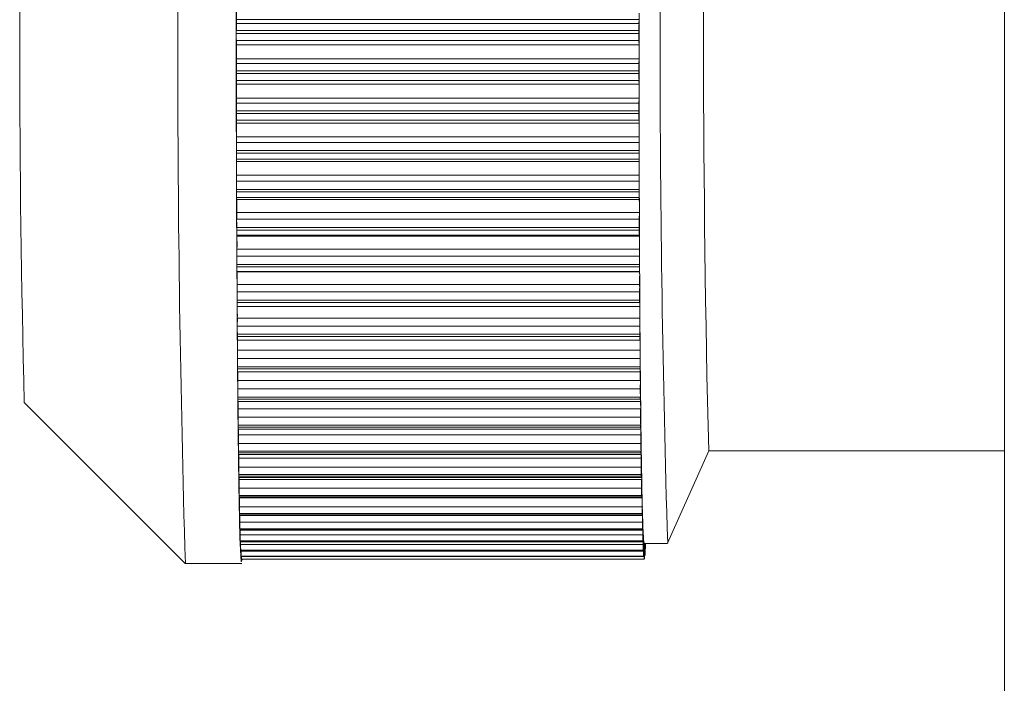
# Model space of a CAD drawing. Header units: millimetres. Extents: x -219 to 1361, y -849 to 661.
# Tile 9 of 73: x -143 to -130, y -758 to -750. Entities that reach past the tile are written whole.
import ezdxf

# ---------------------------------------------------------------- set-up
doc = ezdxf.new("R2010")
doc.units = ezdxf.units.MM

msp = doc.modelspace()

# ---------------------------------------------------------------- linework, layer by layer
at = {"color": 7, "linetype": 'Continuous', "lineweight": 15}
for p, q in [((-130.384, -705.156), (-130.384, -834.756)), ((-139.921, -749.753), (-139.922, -749.802)), ((-139.922, -749.802), (-134.922, -749.802)), ((-134.921, -749.753), (-139.921, -749.753)), ((-134.921, -749.753), (-134.922, -749.802)), ((-134.922, -749.888), (-139.922, -749.888)), ((-139.922, -749.923), (-134.922, -749.923)), ((-139.922, -750.013), (-139.921, -750.067)), ((-134.922, -750.013), (-139.922, -750.013)), ((-134.921, -750.067), (-139.921, -750.067)), ((-134.922, -750.013), (-134.921, -750.067)), ((-139.921, -750.24), (-139.922, -750.296)), ((-139.922, -750.296), (-134.922, -750.296)), ((-134.921, -750.24), (-139.921, -750.24)), ((-134.921, -750.24), (-134.922, -750.296)), ((-134.922, -750.387), (-139.922, -750.387)), ((-139.922, -750.421), (-134.922, -750.421)), ((-139.922, -750.507), (-139.921, -750.554)), ((-134.922, -750.507), (-139.922, -750.507)), ((-134.921, -750.554), (-139.921, -750.554)), ((-134.922, -750.507), (-134.921, -750.554)), ((-139.92, -750.726), (-139.921, -750.79)), ((-139.921, -750.79), (-134.922, -750.79)), ((-134.921, -750.726), (-139.92, -750.726)), ((-134.921, -750.726), (-134.922, -750.79)), ((-134.922, -750.884), (-139.922, -750.884)), ((-139.922, -750.918), (-134.922, -750.918)), ((-139.921, -750.999), (-139.92, -751.038)), ((-134.921, -750.999), (-139.921, -750.999)), ((-134.92, -751.038), (-139.92, -751.038)), ((-134.921, -750.999), (-134.92, -751.038)), ((-139.92, -751.208), (-139.921, -751.279)), ((-139.921, -751.279), (-134.921, -751.279)), ((-134.92, -751.208), (-139.92, -751.208)), ((-134.92, -751.208), (-134.921, -751.279)), ((-134.921, -751.376), (-139.921, -751.376)), ((-139.921, -751.409), (-134.921, -751.409)), ((-139.92, -751.485), (-139.919, -751.516)), ((-134.92, -751.485), (-139.92, -751.485)), ((-134.919, -751.516), (-139.919, -751.516)), ((-134.92, -751.485), (-134.919, -751.516)), ((-139.919, -751.684), (-139.919, -751.76)), ((-134.919, -751.684), (-139.919, -751.684)), ((-134.919, -751.684), (-134.92, -751.76)), ((-139.919, -751.76), (-134.92, -751.76)), ((-134.92, -751.86), (-139.92, -751.86)), ((-139.92, -751.893), (-134.92, -751.893)), ((-139.919, -751.963), (-139.918, -751.985)), ((-134.919, -751.963), (-139.919, -751.963)), ((-134.918, -751.985), (-139.918, -751.985)), ((-134.919, -751.963), (-134.918, -751.985)), ((-134.917, -752.051), (-134.915, -752.503)), ((-139.917, -752.149), (-139.918, -752.232)), ((-134.917, -752.149), (-139.917, -752.149)), ((-134.917, -752.149), (-134.918, -752.232)), ((-139.918, -752.232), (-134.918, -752.232)), ((-134.918, -752.334), (-139.918, -752.334)), ((-139.918, -752.366), (-134.918, -752.366)), ((-139.917, -752.429), (-139.916, -752.443)), ((-134.917, -752.429), (-139.917, -752.429)), ((-134.916, -752.443), (-139.916, -752.443)), ((-134.917, -752.429), (-134.916, -752.443)), ((-139.915, -752.602), (-139.916, -752.691)), ((-134.915, -752.602), (-139.915, -752.602)), ((-134.915, -752.602), (-134.916, -752.691)), ((-139.916, -752.691), (-134.916, -752.691)), ((-134.916, -752.793), (-139.916, -752.793)), ((-134.916, -752.824), (-134.916, -752.793)), ((-139.916, -752.824), (-134.916, -752.824)), ((-139.915, -752.881), (-139.914, -752.886)), ((-134.915, -752.881), (-139.915, -752.881)), ((-134.914, -752.886), (-139.914, -752.886)), ((-134.915, -752.881), (-134.914, -752.886)), ((-139.913, -753.04), (-139.914, -753.133)), ((-139.914, -753.133), (-134.914, -753.133)), ((-134.913, -753.04), (-139.913, -753.04)), ((-134.913, -753.04), (-134.914, -753.133)), ((-134.914, -753.236), (-139.914, -753.236)), ((-139.913, -753.266), (-134.914, -753.266)), ((-139.913, -753.316), (-134.913, -753.316)), ((-134.913, -753.316), (-134.912, -753.313)), ((-139.91, -753.46), (-139.911, -753.557)), ((-134.911, -753.46), (-139.91, -753.46)), ((-134.911, -753.46), (-134.911, -753.557)), ((-139.911, -753.557), (-134.911, -753.557)), ((-134.911, -753.66), (-139.911, -753.66)), ((-139.911, -753.689), (-134.911, -753.689)), ((-139.91, -753.732), (-134.91, -753.732)), ((-134.91, -753.731), (-134.909, -753.719)), ((-139.907, -753.858), (-139.908, -753.96)), ((-134.908, -753.858), (-139.907, -753.858)), ((-134.908, -753.858), (-134.908, -753.96)), ((-139.908, -753.96), (-134.908, -753.96)), ((-134.908, -754.062), (-139.908, -754.062)), ((-139.908, -754.089), (-134.908, -754.089)), ((-139.907, -754.126), (-134.907, -754.126)), ((-134.907, -754.124), (-134.906, -754.103)), ((-139.904, -754.234), (-139.905, -754.339)), ((-134.904, -754.234), (-139.904, -754.234)), ((-134.904, -754.234), (-134.905, -754.339)), ((-139.905, -754.339), (-134.905, -754.339)), ((-142.556, -754.506), (-140.556, -756.505)), ((-134.905, -754.44), (-139.904, -754.44)), ((-139.904, -754.465), (-134.904, -754.465)), ((-139.903, -754.496), (-134.904, -754.496)), ((-134.903, -754.492), (-134.902, -754.463)), ((-139.901, -754.584), (-139.901, -754.691)), ((-134.901, -754.584), (-139.901, -754.584)), ((-134.901, -754.584), (-134.901, -754.691)), ((-139.901, -754.691), (-134.901, -754.691)), ((-134.901, -754.79), (-139.901, -754.79)), ((-139.9, -754.813), (-134.901, -754.813)), ((-139.9, -754.839), (-134.9, -754.839)), ((-134.9, -754.833), (-134.899, -754.796)), ((-139.897, -754.907), (-139.897, -755.016)), ((-134.897, -754.907), (-139.897, -754.907)), ((-134.897, -754.907), (-134.897, -755.016)), ((-139.897, -755.016), (-134.897, -755.016)), ((-134.897, -755.112), (-139.897, -755.112)), ((-134.896, -755.145), (-134.895, -755.099)), ((-134.566, -756.254), (-134.055, -755.106)), ((-134.056, -755.106), (-130.384, -755.106)), ((-139.896, -755.133), (-134.897, -755.133)), ((-139.896, -755.154), (-134.896, -755.154)), ((-139.893, -755.2), (-139.893, -755.31)), ((-134.893, -755.2), (-139.893, -755.2)), ((-134.893, -755.2), (-134.893, -755.31)), ((-139.893, -755.31), (-134.893, -755.31)), ((-134.893, -755.403), (-139.892, -755.403)), ((-139.892, -755.422), (-134.892, -755.422)), ((-139.892, -755.438), (-134.892, -755.438)), ((-139.889, -755.438), (-139.888, -755.462)), ((-139.888, -755.462), (-139.889, -755.572)), ((-134.889, -755.462), (-139.888, -755.462)), ((-134.891, -755.426), (-134.89, -755.372)), ((-134.889, -755.462), (-134.889, -755.572)), ((-139.889, -755.572), (-134.889, -755.572)), ((-134.888, -755.662), (-139.888, -755.662)), ((-139.888, -755.678), (-134.888, -755.678)), ((-139.887, -755.69), (-134.887, -755.69)), ((-139.884, -755.69), (-139.884, -755.801)), ((-134.887, -755.674), (-134.886, -755.613)), ((-134.884, -755.69), (-134.884, -755.801)), ((-139.884, -755.801), (-134.884, -755.801)), ((-134.882, -755.888), (-134.881, -755.82)), ((-134.884, -755.886), (-139.883, -755.886)), ((-139.883, -755.9), (-134.883, -755.9)), ((-139.883, -755.909), (-134.883, -755.909)), ((-139.879, -755.909), (-139.879, -755.994)), ((-134.88, -755.885), (-134.879, -755.994)), ((-139.879, -755.994), (-134.879, -755.994)), ((-134.879, -756.074), (-139.878, -756.074)), ((-139.878, -756.086), (-134.878, -756.086)), ((-139.878, -756.092), (-134.878, -756.092)), ((-139.874, -756.092), (-139.874, -756.151)), ((-134.877, -756.066), (-134.876, -755.991)), ((-134.875, -756.043), (-134.875, -756.151)), ((-139.874, -756.151), (-134.875, -756.151)), ((-134.872, -756.207), (-134.872, -756.126)), ((-134.87, -756.165), (-134.869, -756.271)), ((-134.874, -756.226), (-139.873, -756.226)), ((-139.873, -756.235), (-134.873, -756.235)), ((-139.873, -756.239), (-134.873, -756.239)), ((-139.869, -756.239), (-139.869, -756.271)), ((-139.869, -756.271), (-134.869, -756.271)), ((-134.869, -756.34), (-139.868, -756.34)), ((-134.867, -756.31), (-134.867, -756.224)), ((-134.865, -756.25), (-134.864, -756.353)), ((-134.862, -756.376), (-134.862, -756.284)), ((-134.86, -756.296), (-134.859, -756.396)), ((-134.857, -756.403), (-134.856, -756.306)), ((-134.856, -756.256), (-134.567, -756.256)), ((-134.855, -756.305), (-134.854, -756.4)), ((-134.852, -756.391), (-134.851, -756.29)), ((-134.85, -756.275), (-134.849, -756.366)), ((-134.847, -756.34), (-134.846, -756.256)), ((-134.847, -756.33), (-134.843, -756.33)), ((-134.844, -756.256), (-134.844, -756.293)), ((-139.868, -756.346), (-134.868, -756.346)), ((-139.868, -756.348), (-134.868, -756.348)), ((-139.864, -756.348), (-139.864, -756.353)), ((-139.864, -756.353), (-134.864, -756.353)), ((-134.864, -756.415), (-139.863, -756.415)), ((-139.863, -756.42), (-139.863, -756.419)), ((-139.863, -756.419), (-134.863, -756.419)), ((-139.863, -756.42), (-134.863, -756.42)), ((-134.858, -756.452), (-139.858, -756.452)), ((-139.858, -756.453), (-134.858, -756.453)), ((-139.858, -756.453), (-139.858, -756.453)), ((-139.858, -756.453), (-134.858, -756.453)), ((-134.858, -756.45), (-134.853, -756.45)), ((-134.852, -756.409), (-134.848, -756.409)), ((-140.556, -756.506), (-139.856, -756.506))]:
    msp.add_line(p, q, dxfattribs=at)
at = {"color": 8, "linetype": 'Continuous', "lineweight": 15}
for p, q in [((-134.884, -755.69), (-134.887, -755.69)), ((-134.88, -755.885), (-134.882, -755.885)), ((-134.875, -756.043), (-134.877, -756.043)), ((-134.87, -756.165), (-134.872, -756.165)), ((-134.865, -756.25), (-134.867, -756.25)), ((-134.86, -756.296), (-134.862, -756.296)), ((-134.855, -756.305), (-134.856, -756.305)), ((-134.85, -756.275), (-134.851, -756.275)), ((-134.847, -756.293), (-134.844, -756.293)), ((-134.862, -756.396), (-134.859, -756.396)), ((-134.857, -756.4), (-134.854, -756.4)), ((-134.852, -756.366), (-134.849, -756.366))]:
    msp.add_line(p, q, dxfattribs=at)
at = {"color": 7, "linetype": 'Continuous', "lineweight": 15, "flags": 128}
for points in [[(-139.847, -756.45), (-139.861, -756.487), (-139.877, -756.184), (-139.891, -755.528), (-139.904, -754.556), (-139.914, -753.326), (-139.92, -751.909), (-139.923, -750.387), (-139.921, -748.849), (-139.916, -747.384), (-139.908, -746.077), (-139.896, -745.004), (-139.882, -744.227), (-139.867, -743.793)], [(-134.92, -750.153), (-134.92, -750.093), (-134.92, -750.033), (-134.92, -749.972), (-134.92, -749.912), (-134.92, -749.851), (-134.92, -749.791), (-134.92, -749.731), (-134.92, -749.671)], [(-134.92, -750.636), (-134.92, -750.575), (-134.92, -750.515), (-134.92, -750.455), (-134.92, -750.395), (-134.92, -750.334), (-134.92, -750.274), (-134.92, -750.214), (-134.92, -750.153)], [(-139.922, -750.421), (-139.922, -750.417), (-139.922, -750.413), (-139.922, -750.408), (-139.922, -750.404), (-139.922, -750.4), (-139.922, -750.396), (-139.922, -750.391), (-139.922, -750.387)], [(-134.922, -750.421), (-134.922, -750.417), (-134.922, -750.413), (-134.922, -750.408), (-134.922, -750.404), (-134.922, -750.4), (-134.922, -750.396), (-134.922, -750.391), (-134.922, -750.387)], [(-134.92, -751.115), (-134.92, -751.055), (-134.92, -750.995), (-134.92, -750.936), (-134.92, -750.876), (-134.92, -750.816), (-134.92, -750.756), (-134.92, -750.696), (-134.92, -750.636)], [(-139.922, -750.918), (-139.922, -750.914), (-139.922, -750.909), (-139.922, -750.905), (-139.922, -750.901), (-139.922, -750.897), (-139.922, -750.892), (-139.922, -750.888), (-139.922, -750.884)], [(-134.922, -750.918), (-134.922, -750.914), (-134.922, -750.909), (-134.922, -750.905), (-134.922, -750.901), (-134.922, -750.897), (-134.922, -750.892), (-134.922, -750.888), (-134.922, -750.884)], [(-134.919, -751.588), (-134.919, -751.529), (-134.919, -751.47), (-134.919, -751.411), (-134.919, -751.352), (-134.919, -751.293), (-134.919, -751.234), (-134.919, -751.174), (-134.92, -751.115)], [(-139.921, -751.409), (-139.921, -751.405), (-139.921, -751.401), (-139.921, -751.397), (-139.921, -751.393), (-139.921, -751.388), (-139.921, -751.384), (-139.921, -751.38), (-139.921, -751.376)], [(-134.921, -751.409), (-134.921, -751.405), (-134.921, -751.401), (-134.921, -751.397), (-134.921, -751.393), (-134.921, -751.388), (-134.921, -751.384), (-134.921, -751.38), (-134.921, -751.376)], [(-134.917, -752.051), (-134.917, -751.994), (-134.918, -751.936), (-134.918, -751.879), (-134.918, -751.821), (-134.918, -751.763), (-134.918, -751.705), (-134.918, -751.646), (-134.919, -751.588)], [(-139.92, -751.893), (-139.92, -751.889), (-139.92, -751.885), (-139.92, -751.881), (-139.92, -751.877), (-139.92, -751.872), (-139.92, -751.868), (-139.92, -751.864), (-139.92, -751.86)], [(-134.92, -751.893), (-134.92, -751.889), (-134.92, -751.885), (-134.92, -751.881), (-134.92, -751.877), (-134.92, -751.872), (-134.92, -751.868), (-134.92, -751.864), (-134.92, -751.86)], [(-139.916, -752.824), (-139.916, -752.82), (-139.916, -752.817), (-139.916, -752.813), (-139.916, -752.809), (-139.916, -752.805), (-139.916, -752.801), (-139.916, -752.797), (-139.916, -752.793)], [(-139.913, -753.266), (-139.913, -753.262), (-139.913, -753.259), (-139.914, -753.255), (-139.914, -753.251), (-139.914, -753.248), (-139.914, -753.244), (-139.914, -753.24), (-139.914, -753.236)], [(-134.914, -753.266), (-134.914, -753.262), (-134.914, -753.259), (-134.914, -753.255), (-134.914, -753.251), (-134.914, -753.248), (-134.914, -753.244), (-134.914, -753.24), (-134.914, -753.236)], [(-134.911, -753.689), (-134.911, -753.699), (-134.911, -753.709), (-134.911, -753.717), (-134.911, -753.723), (-134.91, -753.728), (-134.91, -753.731), (-134.91, -753.732), (-134.91, -753.731)], [(-134.909, -753.719), (-134.909, -753.718), (-134.909, -753.72), (-134.908, -753.722), (-134.908, -753.727), (-134.908, -753.733), (-134.908, -753.74), (-134.908, -753.749), (-134.908, -753.759)], [(-139.908, -754.089), (-139.908, -754.085), (-139.908, -754.082), (-139.908, -754.079), (-139.908, -754.075), (-139.908, -754.072), (-139.908, -754.069), (-139.908, -754.065), (-139.908, -754.062)], [(-134.908, -754.089), (-134.908, -754.085), (-134.908, -754.082), (-134.908, -754.079), (-134.908, -754.075), (-134.908, -754.072), (-134.908, -754.069), (-134.908, -754.065), (-134.908, -754.062)], [(-134.908, -754.089), (-134.908, -754.099), (-134.908, -754.107), (-134.907, -754.115), (-134.907, -754.12), (-134.907, -754.124), (-134.907, -754.126), (-134.907, -754.126), (-134.907, -754.124)], [(-134.906, -754.103), (-134.906, -754.102), (-134.905, -754.102), (-134.905, -754.103), (-134.905, -754.107), (-134.905, -754.112), (-134.905, -754.119), (-134.905, -754.127), (-134.905, -754.136)], [(-134.904, -754.465), (-134.904, -754.474), (-134.904, -754.482), (-134.904, -754.488), (-134.904, -754.492), (-134.904, -754.495), (-134.904, -754.496), (-134.903, -754.495), (-134.903, -754.492)], [(-134.902, -754.463), (-134.902, -754.46), (-134.902, -754.459), (-134.902, -754.46), (-134.902, -754.462), (-134.902, -754.467), (-134.901, -754.472), (-134.901, -754.479), (-134.901, -754.488)], [(-134.901, -754.813), (-134.901, -754.811), (-134.901, -754.808), (-134.901, -754.805), (-134.901, -754.802), (-134.901, -754.799), (-134.901, -754.796), (-134.901, -754.793), (-134.901, -754.79)], [(-134.901, -754.813), (-134.901, -754.822), (-134.9, -754.829), (-134.9, -754.834), (-134.9, -754.837), (-134.9, -754.839), (-134.9, -754.839), (-134.9, -754.837), (-134.9, -754.833)], [(-134.899, -754.796), (-134.898, -754.792), (-134.898, -754.79), (-134.898, -754.79), (-134.898, -754.791), (-134.898, -754.794), (-134.898, -754.799), (-134.898, -754.805), (-134.897, -754.813)], [(-139.896, -755.133), (-139.896, -755.131), (-139.896, -755.128), (-139.896, -755.125), (-139.897, -755.123), (-139.897, -755.12), (-139.897, -755.118), (-139.897, -755.115), (-139.897, -755.112)], [(-134.897, -755.133), (-134.897, -755.131), (-134.897, -755.128), (-134.897, -755.125), (-134.897, -755.123), (-134.897, -755.12), (-134.897, -755.118), (-134.897, -755.115), (-134.897, -755.112)], [(-134.895, -755.099), (-134.894, -755.095), (-134.894, -755.092), (-134.894, -755.09), (-134.894, -755.091), (-134.894, -755.093), (-134.894, -755.097), (-134.894, -755.102), (-134.893, -755.109)], [(-139.893, -755.154), (-139.893, -755.174), (-139.893, -755.2)], [(-134.897, -755.133), (-134.897, -755.141), (-134.896, -755.147), (-134.896, -755.151), (-134.896, -755.153), (-134.896, -755.154), (-134.896, -755.153), (-134.896, -755.15), (-134.896, -755.145)], [(-134.89, -755.372), (-134.89, -755.367), (-134.89, -755.363), (-134.89, -755.361), (-134.89, -755.36), (-134.89, -755.361), (-134.89, -755.364), (-134.889, -755.368), (-134.889, -755.374)], [(-139.892, -755.422), (-139.892, -755.42), (-139.892, -755.417), (-139.892, -755.415), (-139.892, -755.413), (-139.892, -755.41), (-139.892, -755.408), (-139.892, -755.406), (-139.892, -755.403)], [(-134.892, -755.422), (-134.892, -755.42), (-134.892, -755.417), (-134.893, -755.415), (-134.893, -755.413), (-134.893, -755.41), (-134.893, -755.408), (-134.893, -755.406), (-134.893, -755.403)], [(-134.892, -755.422), (-134.892, -755.429), (-134.892, -755.434), (-134.892, -755.437), (-134.892, -755.438), (-134.892, -755.438), (-134.892, -755.436), (-134.891, -755.432), (-134.891, -755.426)], [(-134.886, -755.613), (-134.886, -755.606), (-134.886, -755.602), (-134.885, -755.598), (-134.885, -755.597), (-134.885, -755.597), (-134.885, -755.598), (-134.885, -755.602), (-134.885, -755.607)], [(-139.888, -755.678), (-139.888, -755.676), (-139.888, -755.674), (-139.888, -755.672), (-139.888, -755.67), (-139.888, -755.668), (-139.888, -755.666), (-139.888, -755.664), (-139.888, -755.662)], [(-134.888, -755.678), (-134.888, -755.676), (-134.888, -755.674), (-134.888, -755.672), (-134.888, -755.67), (-134.888, -755.668), (-134.888, -755.666), (-134.888, -755.664), (-134.888, -755.662)], [(-134.888, -755.678), (-134.888, -755.684), (-134.888, -755.688), (-134.888, -755.69), (-134.887, -755.69), (-134.887, -755.689), (-134.887, -755.686), (-134.887, -755.681), (-134.887, -755.674)], [(-134.881, -755.82), (-134.881, -755.812), (-134.881, -755.806), (-134.881, -755.802), (-134.881, -755.799), (-134.881, -755.798), (-134.88, -755.799), (-134.88, -755.802), (-134.88, -755.806)], [(-139.883, -755.9), (-139.883, -755.898), (-139.883, -755.896), (-139.883, -755.895), (-139.883, -755.893), (-139.883, -755.891), (-139.883, -755.889), (-139.883, -755.888), (-139.883, -755.886)], [(-134.883, -755.9), (-134.883, -755.898), (-134.883, -755.896), (-134.883, -755.895), (-134.883, -755.893), (-134.883, -755.891), (-134.883, -755.889), (-134.884, -755.888), (-134.884, -755.886)], [(-134.883, -755.9), (-134.883, -755.905), (-134.883, -755.908), (-134.883, -755.909), (-134.883, -755.908), (-134.883, -755.905), (-134.882, -755.901), (-134.882, -755.895), (-134.882, -755.888)], [(-134.876, -755.991), (-134.876, -755.983), (-134.876, -755.976), (-134.876, -755.971), (-134.876, -755.967), (-134.876, -755.965), (-134.876, -755.965), (-134.876, -755.966), (-134.875, -755.969)], [(-134.878, -756.086), (-134.878, -756.09), (-134.878, -756.091), (-134.878, -756.092), (-134.878, -756.09), (-134.878, -756.086), (-134.878, -756.081), (-134.877, -756.074), (-134.877, -756.066)], [(-134.872, -756.126), (-134.871, -756.117), (-134.871, -756.109), (-134.871, -756.103), (-134.871, -756.099), (-134.871, -756.096), (-134.871, -756.094), (-134.871, -756.095), (-134.871, -756.097)], [(-134.873, -756.235), (-134.873, -756.238), (-134.873, -756.239), (-134.873, -756.238), (-134.873, -756.235), (-134.873, -756.23), (-134.873, -756.224), (-134.872, -756.216), (-134.872, -756.207)], [(-134.867, -756.224), (-134.867, -756.214), (-134.866, -756.206), (-134.866, -756.199), (-134.866, -756.193), (-134.866, -756.189), (-134.866, -756.187), (-134.866, -756.186), (-134.866, -756.187)], [(-139.873, -756.239), (-139.873, -756.238), (-139.873, -756.235)], [(-134.868, -756.346), (-134.868, -756.348), (-134.868, -756.348), (-134.868, -756.346), (-134.868, -756.342), (-134.868, -756.336), (-134.868, -756.329), (-134.867, -756.32), (-134.867, -756.31)], [(-134.862, -756.284), (-134.861, -756.274), (-134.861, -756.265), (-134.861, -756.257), (-134.861, -756.25), (-134.861, -756.245), (-134.861, -756.242), (-134.861, -756.24), (-134.861, -756.24)], [(-134.856, -756.256), (-134.856, -756.256), (-134.857, -756.255), (-134.857, -756.254), (-134.858, -756.253), (-134.859, -756.251), (-134.859, -756.248), (-134.86, -756.244), (-134.861, -756.24)], [(-134.844, -756.293), (-134.844, -756.303), (-134.844, -756.311), (-134.843, -756.318), (-134.843, -756.324), (-134.843, -756.327), (-134.843, -756.329), (-134.843, -756.329), (-134.843, -756.328)], [(-139.868, -756.348), (-139.868, -756.348), (-139.868, -756.346)], [(-139.858, -756.453), (-139.858, -756.453), (-139.858, -756.453), (-139.858, -756.453), (-139.858, -756.453), (-139.858, -756.453), (-139.858, -756.452), (-139.858, -756.452), (-139.858, -756.452)], [(-134.863, -756.419), (-134.863, -756.42), (-134.863, -756.419), (-134.863, -756.415), (-134.863, -756.411), (-134.862, -756.404), (-134.862, -756.396), (-134.862, -756.387), (-134.862, -756.376)], [(-134.858, -756.453), (-134.858, -756.453), (-134.858, -756.453), (-134.858, -756.453), (-134.858, -756.453), (-134.858, -756.453), (-134.858, -756.452), (-134.858, -756.452), (-134.858, -756.452)], [(-134.849, -756.366), (-134.849, -756.377), (-134.849, -756.386), (-134.849, -756.394), (-134.848, -756.4), (-134.848, -756.405), (-134.848, -756.408), (-134.848, -756.409), (-134.848, -756.408)]]:
    msp.add_lwpolyline(points, dxfattribs=at)
at = {"color": 7, "linetype": 'Continuous', "lineweight": 15}
for centre, radius, start, end in [((76.78, -750.106), 217.43, 178.31327, 181.68673), ((67.383, -750.106), 202.042, 178.25618, 181.74382), ((72.906, -749.961), 207.026, 178.67501, 181.4241), ((36.235, -749.991), 178.848, 178.64627, 181.44653), ((-146.565, -749.662), 6.645, 359.2132, 0.7027), ((-139.831, -749.677), 4.911, 359.1096, 0.0763), ((-134.756, -749.88), 5.166, 179.1305, 180.0897), ((-129.945, -749.879), 4.977, 179.1123, 180.1079), ((-126.762, -749.908), 13.161, 179.9129, 180.0621), ((-134.232, -749.934), 5.691, 179.8847, 180.7897), ((-121.762, -749.908), 13.161, 179.9129, 180.0621), ((-129.232, -749.934), 5.691, 179.8847, 180.7897), ((-146.663, -750.154), 6.743, 359.269, 0.7409), ((-140.45, -750.144), 5.53, 359.9046, 0.7982), ((-140.525, -750.164), 5.605, 359.2168, 0.1058), ((-134.159, -750.374), 5.763, 179.2245, 180.1252), ((-129.242, -750.374), 5.68, 179.2179, 180.1318), ((-135.058, -750.43), 4.864, 179.8998, 180.9081), ((-130.058, -750.43), 4.864, 179.8998, 180.9081), ((-146.602, -750.646), 6.682, 359.3121, 0.7918), ((-139.757, -750.63), 4.837, 359.9306, 0.9022), ((-141.509, -750.649), 6.589, 359.3282, 0.1155), ((-133.29, -750.868), 6.632, 179.3257, 180.1394), ((-128.29, -750.868), 6.632, 179.3257, 180.1394), ((-135.858, -750.925), 4.064, 179.9056, 181.0451), ((-130.858, -750.925), 4.064, 179.9056, 181.0451), ((-146.36, -751.134), 6.441, 359.3402, 0.8598), ((-138.864, -751.11), 3.944, 359.9315, 1.0529), ((-142.157, -751.133), 7.238, 359.406, 0.1473), ((-132.562, -751.355), 7.359, 179.4064, 180.1633), ((-127.676, -751.355), 7.245, 179.4004, 180.1692), ((-136.667, -751.415), 3.253, 179.8946, 181.2246), ((-131.668, -751.415), 3.253, 179.8946, 181.2246), ((-145.957, -751.615), 6.038, 359.3524, 0.9473), ((-138.058, -751.583), 3.139, 359.9238, 1.2382), ((-142.765, -751.612), 7.847, 359.4759, 0.1775), ((-132.002, -751.833), 7.917, 179.4766, 180.1978), ((-127.003, -751.833), 7.917, 179.4766, 180.1978), ((-137.42, -751.9), 2.5, 179.8484, 181.4482), ((-132.445, -751.9), 2.475, 179.8402, 181.4564), ((-145.514, -752.087), 5.597, 359.3589, 1.0412), ((-137.31, -752.046), 2.393, 359.8812, 1.47), ((-143.341, -752.082), 8.424, 359.5448, 0.2113), ((-131.485, -752.3), 8.434, 179.5418, 180.231), ((-126.65, -752.299), 8.269, 179.5349, 180.2379), ((-151.751, -752.396), 11.834, 0.1492, 0.3042), ((-138.064, -752.373), 1.854, 179.7807, 181.7482), ((-146.752, -752.396), 11.834, 0.1492, 0.3042), ((-133.079, -752.373), 1.839, 179.7726, 181.7562), ((-144.925, -752.545), 5.011, 359.3422, 1.1663), ((-136.632, -752.497), 1.716, 359.7945, 1.8064), ((267.934, -750.736), 402.853, 180.25126, 180.31341), ((-143.641, -752.541), 8.726, 359.5967, 0.2484), ((-131.593, -752.751), 8.323, 179.5845, 180.2907), ((-126.345, -752.752), 8.571, 179.5905, 180.2763), ((-138.642, -752.833), 1.274, 179.6199, 182.1891), ((-144.224, -752.987), 4.312, 359.2901, 1.3322), ((-133.65, -752.833), 1.266, 179.6121, 182.197), ((-136.078, -752.932), 1.165, 359.6227, 2.2669), ((218.957, -751.038), 353.876, 180.30795, 180.37588), ((-143.747, -752.985), 8.834, 359.6461, 0.2941), ((-131.155, -753.187), 8.759, 179.6462, 180.3207), ((-126.155, -753.187), 8.759, 179.6462, 180.3207), ((-139.045, -753.276), 0.869, 179.3788, 182.6939), ((-134.112, -753.276), 0.801, 179.2771, 182.8661), ((-145.707, -753.414), 5.797, 359.5488, 0.964), ((-135.644, -753.35), 0.734, 359.2889, 2.9619), ((202.798, -751.16), 337.716, 180.37325, 180.44103), ((-143.984, -753.413), 9.073, 359.7057, 0.337), ((-131.448, -753.604), 8.463, 179.6804, 180.3777), ((-126.193, -753.604), 8.718, 179.6947, 180.3716), ((-148.915, -753.738), 9.004, 0.316, 0.4965), ((-139.254, -753.697), 0.657, 179.2354, 183.0373), ((-146.455, -753.818), 6.548, 359.6434, 0.7486), ((-125.907, -753.61), 9.004, 180.316, 180.4965), ((144.356, -751.607), 279.272, 180.44159, 180.51891), ((-143.472, -753.819), 8.564, 359.7364, 0.4011), ((-131.501, -753.999), 8.407, 179.7308, 180.4278), ((-126.69, -754), 8.218, 179.7227, 180.4359), ((-139.238, -754.093), 0.669, 179.6536, 182.8441), ((-147.388, -754.201), 7.484, 359.7447, 0.5715), ((99.752, -752.003), 234.666, 180.52079, 180.60676), ((-143.148, -754.202), 8.243, 359.7762, 0.4586), ((-131.89, -754.371), 8.015, 179.7662, 180.4876), ((-126.392, -754.37), 8.513, 179.7873, 180.4665), ((-119.026, -754.247), 20.879, 180.5298, 180.5983), ((-139.43, -754.469), 0.474, 179.493, 183.2841), ((-148.011, -754.559), 8.111, 359.8227, 0.4476), ((-154.677, -754.647), 19.773, 0.5279, 0.6002), ((39.302, -752.646), 174.213, 180.60585, 180.71275), ((-142.54, -754.558), 7.64, 359.8025, 0.5253), ((-132.229, -754.717), 7.672, 179.8121, 180.5506), ((-126.994, -754.717), 7.907, 179.8187, 180.5352), ((-134.442, -754.74), 5.459, 180.5266, 180.7688), ((-139.585, -754.818), 0.316, 179.218, 183.9166), ((-148.185, -754.889), 8.288, 359.8731, 0.3412), ((0.86, -753.129), 135.768, 180.71051, 180.83544), ((-142.196, -754.888), 7.299, 359.849, 0.5869), ((-132.999, -755.036), 6.898, 179.8304, 180.6305), ((-127.999, -755.036), 6.898, 179.8304, 180.6305), ((-35.631, -753.66), 99.273, 180.83614, 180.98921), ((-141.423, -755.186), 6.53, 359.8723, 0.6714), ((-139.628, -755.135), 0.269, 179.544, 183.9845), ((-133.559, -755.325), 6.334, 179.8673, 180.7101), ((-128.56, -755.325), 6.334, 179.8673, 180.7101), ((-139.728, -755.424), 0.164, 179.1708, 184.8676), ((-66.438, -754.187), 68.461, 180.99402, 181.1888), ((-140.591, -755.451), 5.703, 359.8916, 0.7714), ((-134.378, -755.584), 5.511, 179.8801, 180.8084), ((-129.378, -755.584), 5.511, 179.8801, 180.8084), ((-93.678, -754.75), 41.216, 181.1909, 181.4673), ((-139.876, -755.683), 4.991, 359.9201, 0.878), ((-139.783, -755.68), 0.105, 178.9949, 185.7307), ((-135.185, -755.81), 4.699, 179.893, 180.9301), ((-130.185, -755.81), 4.699, 179.893, 180.9301), ((-111.84, -755.218), 23.048, 181.46, 181.8671), ((-139.062, -755.879), 4.182, 359.9253, 1.0057), ((-139.837, -755.902), 0.0462, 177.377, 188.2701), ((-124.126, -755.622), 10.755, 181.8522, 182.5319), ((-138.215, -756.038), 3.34, 359.9166, 1.1825), ((-135.974, -756.001), 3.905, 179.8964, 181.0727), ((-141.844, -756.137), 1.967, 1.4829, 1.8217), ((-139.846, -756.087), 0.0325, 178.2578, 188.6036), ((-131.024, -756.002), 3.855, 179.8888, 181.0803), ((-133.65, -756.045), 1.229, 181.3813, 181.9233), ((-136.681, -756.157), 3.193, 179.8938, 181.2361), ((-131.718, -756.157), 3.156, 179.8859, 181.244), ((-131.004, -755.93), 3.87, 182.4658, 183.8082), ((-137.478, -756.16), 2.608, 359.8884, 1.3876), ((-134.093, -756.141), 0.774, 183.4441, 187.3872), ((-136.744, -756.243), 1.879, 359.8023, 1.7039), ((-140.793, -756.266), 0.92, 1.9312, 2.4957), ((-137.475, -756.278), 2.394, 179.842, 181.4938), ((-139.403, -756.318), 0.466, 182.717, 183.5104), ((-135.793, -756.266), 0.92, 1.9312, 2.4957), ((-132.475, -756.278), 2.394, 179.842, 181.4938), ((-133.474, -756.267), 1.397, 182.9815, 183.246), ((-136.218, -756.29), 1.359, 359.7097, 2.073), ((-133.79, -756.299), 1.066, 177.6795, 180.3928), ((-135.878, -756.298), 1.024, 359.6075, 2.3566), ((-129.015, -756.32), 5.837, 179.3719, 179.7096), ((-137.109, -756.287), 2.259, 0.3004, 0.7947), ((-136.729, -756.347), 1.883, 358.2655, 0.2156), ((-131.512, -756.493), 3.334, 177.0412, 177.1601), ((-137.265, -756.259), 2.424, 358.549, 0.0793), ((-138.067, -756.36), 1.797, 179.7799, 181.7829), ((-139.237, -756.358), 0.629, 185.2686, 185.612), ((-139.282, -756.423), 0.577, 179.689, 182.9005), ((-133.099, -756.36), 1.766, 179.7619, 181.8009), ((-134.237, -756.358), 0.629, 185.2686, 185.612), ((-133.657, -756.405), 1.202, 179.5793, 182.2585), ((-135.678, -756.413), 0.821, 357.1612, 0.6989), ((-134.103, -756.41), 0.751, 179.2307, 182.9888), ((-136.151, -756.399), 1.299, 357.8406, 0.3783), ((-134.87, -756.445), 0.0175, 344.7734, 350.169), ((-135.743, -756.33), 0.898, 355.0341, 355.305)]:
    msp.add_arc(centre, radius, start, end, dxfattribs=at)

doc.saveas('drawing.dxf')
